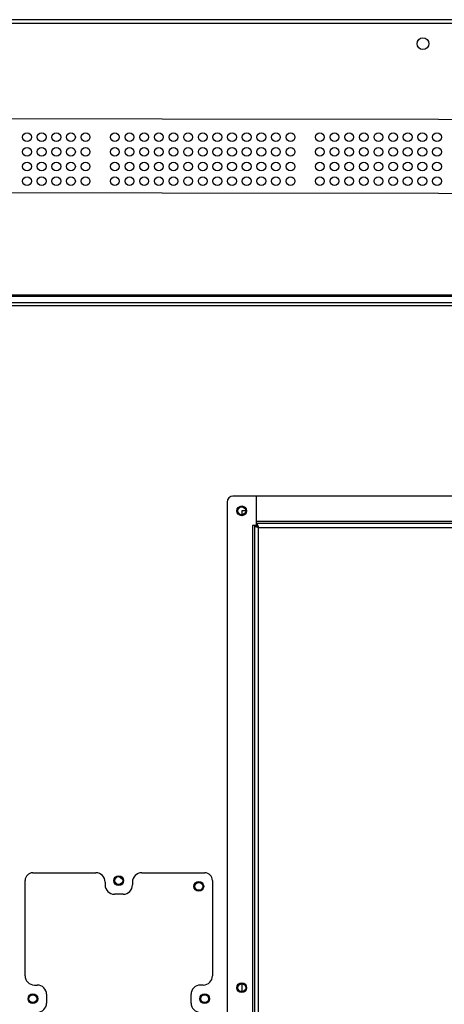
# Model space of a CAD drawing. Header units: millimetres. Extents: x -7199 to 1146, y -2825 to 3623.
# Tile 18 of 35: x -4004 to -3786, y 227 to 731. Entities that reach past the tile are written whole.
import ezdxf

# ---------------------------------------------------------------- set-up
doc = ezdxf.new("R2010")
doc.units = ezdxf.units.MM
doc.header["$LTSCALE"] = 65.395
doc.layers.get('0').update_dxf_attribs({"linetype": 'CONTINUOUS'})
doc.layers.add('02___PRT_ALL_AXES', color=7, linetype='CONTINUOUS')

msp = doc.modelspace()

# ---------------------------------------------------------------- linework, layer by layer
at = {"linetype": 'Continuous'}
for p, q in [((-3481.14, 731.19), (-5359.34, 731.19)), ((-3595.94, 487.09), (-3894.74, 487.09)), ((-3882.74, 472.09), (-3882.74, 487.09)), ((-3897.74, 484.09), (-3897.74, -13.51)), ((-3882.74, 472.09), (-3884.74, 472.09)), ((-3884.74, 472.09), (-3884.74, -16.51)), ((-3883.74, 472.09), (-3883.74, -16.51)), ((-3592.94, 474.09), (-3882.74, 474.09)), ((-3592.94, 473.09), (-3882.74, 473.09)), ((-3881.74, 471.09), (-3590.94, 471.09)), ((-3881.74, -33.21), (-3881.74, 471.09)), ((-3997.24, 294.19), (-3964.99, 294.19)), ((-3941.49, 294.19), (-3909.24, 294.19)), ((-4001.24, 241.44), (-4001.24, 290.19)), ((-3960.24, 289.44), (-3960.24, 287.94)), ((-3951.33, 290.74), (-3953.05, 292.17)), ((-3946.24, 289.44), (-3946.24, 287.94)), ((-3905.24, 290.19), (-3905.24, 241.44)), ((-3950.99, 283.19), (-3955.49, 283.19)), ((-3996.49, 236.69), (-3994.99, 236.69)), ((-3909.99, 236.69), (-3911.49, 236.69)), ((-3990.24, 231.94), (-3990.24, 227.44)), ((-3916.24, 227.44), (-3916.24, 231.94))]:
    msp.add_line(p, q, dxfattribs=at)
at = {"color": 1}
msp.add_lwpolyline([(-4072.59, 680.57), (-3648.16, 680.04), (-3648.16, 641.97), (-4072.59, 642.5)], close=True, dxfattribs=at)
at = {"linetype": 'Continuous'}
for centre in [(-3953.24, 290.19), (-3997.24, 229.69), (-3909.24, 229.69)]:
    msp.add_circle(centre, 2, dxfattribs=at)
for centre, radius, start, end in [((-3894.74, 484.09), 3, 90, 180), ((-3997.24, 290.19), 4, 90, 180), ((-3964.99, 289.44), 4.75, 0, 90), ((-3941.49, 289.44), 4.75, 90, 180), ((-3909.24, 290.19), 4, 0, 90), ((-3955.49, 287.94), 4.75, 180, 270), ((-3950.99, 287.94), 4.75, 270, 0), ((-3996.49, 241.44), 4.75, 180, 270), ((-3909.99, 241.44), 4.75, 270, 0), ((-3994.99, 231.94), 4.75, 0, 90), ((-3911.49, 231.94), 4.75, 90, 180), ((-3994.99, 227.44), 4.75, 270, 0), ((-3911.49, 227.44), 4.75, 180, 270)]:
    msp.add_arc(centre, radius, start, end, dxfattribs=at)
for points, knots in [([(-3883.74, 472.09), (-3883.74, 472.06), (-3883.73, 472), (-3883.68, 471.91), (-3883.59, 471.83), (-3883.42, 471.71), (-3883.13, 471.57), (-3882.89, 471.47), (-3882.75, 471.42)], [0, 0, 0, 0, 0.068115, 0.146352, 0.24113, 0.35528, 0.642573, 1, 1, 1, 1]), ([(-3882.75, 471.42), (-3882.67, 471.39), (-3882.34, 471.27), (-3882, 471.17), (-3881.74, 471.09)], [0, 0, 0, 0, 0.236183, 1, 1, 1, 1]), ([(-3882.74, 473.09), (-3882.72, 473.09), (-3882.66, 473.07), (-3882.57, 473.02), (-3882.49, 472.93), (-3882.37, 472.76), (-3882.23, 472.48), (-3882.13, 472.23), (-3882.08, 472.09)], [0, 0, 0, 0, 0.068115, 0.146352, 0.24113, 0.35528, 0.642573, 1, 1, 1, 1]), ([(-3882.74, 472.09), (-3882.74, 472.04), (-3882.73, 471.96), (-3882.67, 471.83), (-3882.57, 471.7), (-3882.4, 471.53), (-3882.12, 471.32), (-3881.87, 471.17), (-3881.74, 471.09)], [0, 0, 0, 0, 0.086488, 0.180413, 0.28672, 0.407304, 0.687399, 1, 1, 1, 1]), ([(-3882.74, 472.09), (-3882.7, 472.09), (-3882.61, 472.07), (-3882.49, 472.01), (-3882.36, 471.92), (-3882.19, 471.74), (-3881.98, 471.46), (-3881.83, 471.21), (-3881.74, 471.09)], [0, 0, 0, 0, 0.086488, 0.180413, 0.28672, 0.407304, 0.687399, 1, 1, 1, 1]), ([(-3882.08, 472.09), (-3882.05, 472.01), (-3881.93, 471.68), (-3881.83, 471.34), (-3881.74, 471.09)], [0, 0, 0, 0, 0.236183, 1, 1, 1, 1])]:
    msp.add_open_spline(points, degree=3, knots=knots, dxfattribs=at)
at = {"layer": '02___PRT_ALL_AXES', "linetype": 'Continuous'}
for p, q in [((-5379.53, 729.37), (-3460.96, 729.37)), ((-3576.16, 590.14), (-5264.33, 590.14)), ((-3577.16, 589.43), (-5263.33, 589.43)), ((-3580.39, 586.2), (-5260.1, 586.2)), ((-5259.74, 584.79), (-3580.74, 584.79)), ((-3887.74, 479.59), (-3890.24, 479.59)), ((-3890.24, 479.59), (-3890.24, 477.09)), ((-3882.46, 471.99), (-3882.73, 471.99)), ((-3890.24, 237.79), (-3890.24, 232.79))]:
    msp.add_line(p, q, dxfattribs=at)
for centre, radius in [((-3797.44, 718.89), 3), ((-4000.24, 670.99), 2.25), ((-3992.74, 670.99), 2.25), ((-3985.24, 670.99), 2.25), ((-3977.74, 670.99), 2.25), ((-3970.24, 670.99), 2.25), ((-3955.24, 670.99), 2.25), ((-3947.74, 670.99), 2.25), ((-3940.24, 670.99), 2.25), ((-3932.74, 670.99), 2.25), ((-3925.24, 670.99), 2.25), ((-3917.74, 670.99), 2.25), ((-3910.24, 670.99), 2.25), ((-3902.74, 670.99), 2.25), ((-3895.24, 670.99), 2.25), ((-3887.74, 670.99), 2.25), ((-3880.24, 670.99), 2.25), ((-3872.74, 670.99), 2.25), ((-3865.24, 670.99), 2.25), ((-3850.24, 670.99), 2.25), ((-3842.74, 670.99), 2.25), ((-3835.24, 670.99), 2.25), ((-3827.74, 670.99), 2.25), ((-3820.24, 670.99), 2.25), ((-3812.74, 670.99), 2.25), ((-3805.24, 670.99), 2.25), ((-3797.74, 670.99), 2.25), ((-3790.24, 670.99), 2.25), ((-4000.24, 663.49), 2.25), ((-3992.74, 663.49), 2.25), ((-3985.24, 663.49), 2.25), ((-3977.74, 663.49), 2.25), ((-3970.24, 663.49), 2.25), ((-3955.24, 663.49), 2.25), ((-3947.74, 663.49), 2.25), ((-3940.24, 663.49), 2.25), ((-3932.74, 663.49), 2.25), ((-3925.24, 663.49), 2.25), ((-3917.74, 663.49), 2.25), ((-3910.24, 663.49), 2.25), ((-3902.74, 663.49), 2.25), ((-3895.24, 663.49), 2.25), ((-3887.74, 663.49), 2.25), ((-3880.24, 663.49), 2.25), ((-3872.74, 663.49), 2.25), ((-3865.24, 663.49), 2.25), ((-3850.24, 663.49), 2.25), ((-3842.74, 663.49), 2.25), ((-3835.24, 663.49), 2.25), ((-3827.74, 663.49), 2.25), ((-3820.24, 663.49), 2.25), ((-3812.74, 663.49), 2.25), ((-3805.24, 663.49), 2.25), ((-3797.74, 663.49), 2.25), ((-3790.24, 663.49), 2.25), ((-4000.24, 655.99), 2.25), ((-3992.74, 655.99), 2.25), ((-3985.24, 655.99), 2.25), ((-3977.74, 655.99), 2.25), ((-3970.24, 655.99), 2.25), ((-3955.24, 655.99), 2.25), ((-3947.74, 655.99), 2.25), ((-3940.24, 655.99), 2.25), ((-3932.74, 655.99), 2.25), ((-3925.24, 655.99), 2.25), ((-3917.74, 655.99), 2.25), ((-3910.24, 655.99), 2.25), ((-3902.74, 655.99), 2.25), ((-3895.24, 655.99), 2.25), ((-3887.74, 655.99), 2.25), ((-3880.24, 655.99), 2.25), ((-3872.74, 655.99), 2.25), ((-3865.24, 655.99), 2.25), ((-3850.24, 655.99), 2.25), ((-3842.74, 655.99), 2.25), ((-3835.24, 655.99), 2.25), ((-3827.74, 655.99), 2.25), ((-3820.24, 655.99), 2.25), ((-3812.74, 655.99), 2.25), ((-3805.24, 655.99), 2.25), ((-3797.74, 655.99), 2.25), ((-3790.24, 655.99), 2.25), ((-4000.24, 648.49), 2.25), ((-3992.74, 648.49), 2.25), ((-3985.24, 648.49), 2.25), ((-3977.74, 648.49), 2.25), ((-3970.24, 648.49), 2.25), ((-3955.24, 648.49), 2.25), ((-3947.74, 648.49), 2.25), ((-3940.24, 648.49), 2.25), ((-3932.74, 648.49), 2.25), ((-3925.24, 648.49), 2.25), ((-3917.74, 648.49), 2.25), ((-3910.24, 648.49), 2.25), ((-3902.74, 648.49), 2.25), ((-3895.24, 648.49), 2.25), ((-3887.74, 648.49), 2.25), ((-3880.24, 648.49), 2.25), ((-3872.74, 648.49), 2.25), ((-3865.24, 648.49), 2.25), ((-3850.24, 648.49), 2.25), ((-3842.74, 648.49), 2.25), ((-3835.24, 648.49), 2.25), ((-3827.74, 648.49), 2.25), ((-3820.24, 648.49), 2.25), ((-3812.74, 648.49), 2.25), ((-3805.24, 648.49), 2.25), ((-3797.74, 648.49), 2.25), ((-3790.24, 648.49), 2.25), ((-3890.24, 479.59), 2.5), ((-3890.24, 479.59), 2), ((-3953.24, 290.19), 2.5), ((-3912.24, 287.19), 2.5), ((-3912.24, 287.19), 2), ((-3890.24, 235.29), 2.5), ((-3890.24, 235.29), 2), ((-3997.24, 229.69), 2.5), ((-3909.24, 229.69), 2.5)]:
    msp.add_circle(centre, radius, dxfattribs=at)

doc.saveas('drawing.dxf')
